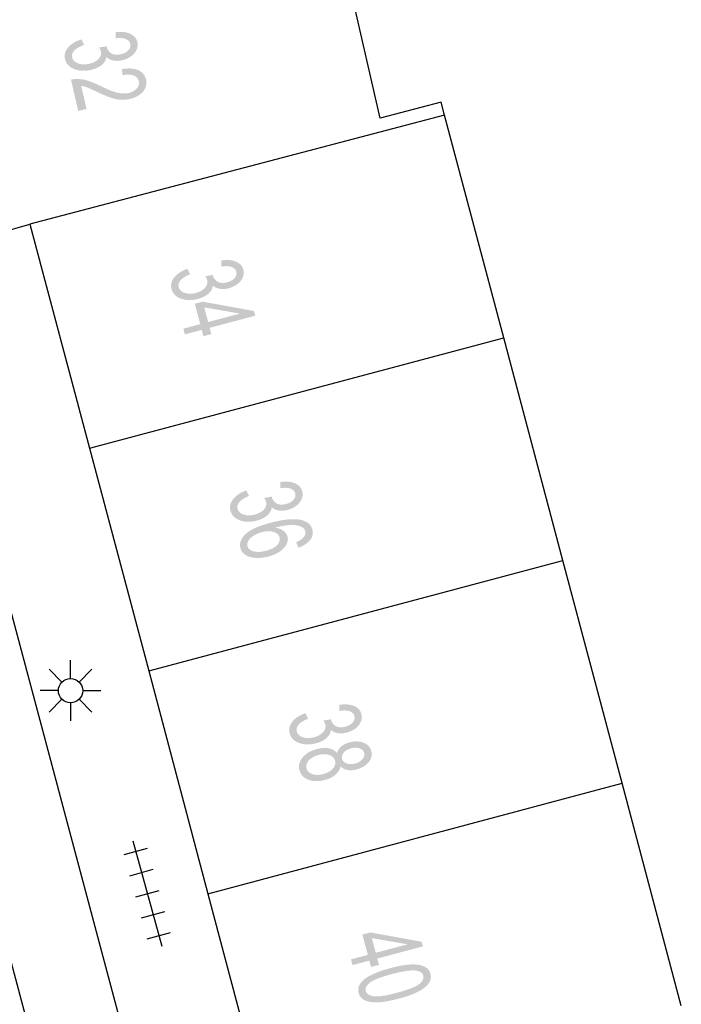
# Model space of a CAD drawing. Header units: metres. Extents: x 134521 to 134907, y 396000 to 396359.
# Tile 64 of 101: x 134802 to 134816, y 396145 to 396165. Entities that reach past the tile are written whole.
import ezdxf

# ---------------------------------------------------------------- set-up
doc = ezdxf.new("R2010")
doc.units = ezdxf.units.M
doc.header["$MEASUREMENT"] = 0

msp = doc.modelspace()

# ---------------------------------------------------------------- hatches: boundary and pattern name
at = {"linetype": 'Continuous', "lineweight": 0}
h = msp.add_hatch(color=251, dxfattribs=at)
edge = h.paths.add_edge_path()
edge.add_line((134803.584, 396164.614), (134803.635, 396164.5))
edge.add_spline(control_points=[(134803.635, 396164.5), (134803.487, 396164.444), (134803.431, 396164.379), (134803.375, 396164.314), (134803.391, 396164.243), (134803.411, 396164.158), (134803.512, 396164.12), (134803.613, 396164.082), (134803.743, 396164.112), (134803.866, 396164.141), (134803.934, 396164.213), (134804.002, 396164.285), (134803.983, 396164.368), (134803.975, 396164.402), (134803.944, 396164.448)], knot_values=[0, 0, 0, 0.142857, 0.142857, 0.285714, 0.285714, 0.428571, 0.428571, 0.571429, 0.571429, 0.714286, 0.714286, 0.857143, 0.857143, 1, 1, 1], degree=2, periodic=0)
edge.add_line((134803.944, 396164.448), (134804.104, 396164.471))
edge.add_spline(control_points=[(134804.104, 396164.471), (134804.105, 396164.459), (134804.106, 396164.451), (134804.124, 396164.375), (134804.198, 396164.327), (134804.272, 396164.28), (134804.396, 396164.309), (134804.495, 396164.331), (134804.549, 396164.391), (134804.604, 396164.45), (134804.587, 396164.521), (134804.571, 396164.59), (134804.495, 396164.622), (134804.418, 396164.653), (134804.283, 396164.636)], knot_values=[0, 0, 0, 0.142857, 0.142857, 0.285714, 0.285714, 0.428571, 0.428571, 0.571429, 0.571429, 0.714286, 0.714286, 0.857143, 0.857143, 1, 1, 1], degree=2, periodic=0)
edge.add_line((134804.283, 396164.636), (134804.288, 396164.763))
edge.add_spline(control_points=[(134804.288, 396164.763), (134804.473, 396164.783), (134804.59, 396164.728), (134804.707, 396164.673), (134804.734, 396164.557), (134804.752, 396164.477), (134804.716, 396164.398), (134804.681, 396164.319), (134804.6, 396164.263), (134804.52, 396164.207), (134804.42, 396164.184), (134804.326, 396164.163), (134804.24, 396164.179), (134804.155, 396164.195), (134804.094, 396164.251), (134804.084, 396164.157), (134804.001, 396164.088), (134803.917, 396164.019), (134803.776, 396163.986), (134803.585, 396163.942), (134803.43, 396164.005), (134803.276, 396164.067), (134803.243, 396164.209), (134803.214, 396164.338), (134803.309, 396164.449), (134803.404, 396164.56), (134803.584, 396164.614)], knot_values=[0, 0, 0, 0.076923, 0.076923, 0.153846, 0.153846, 0.230769, 0.230769, 0.307692, 0.307692, 0.384615, 0.384615, 0.461538, 0.461538, 0.538462, 0.538462, 0.615385, 0.615385, 0.692308, 0.692308, 0.769231, 0.769231, 0.846154, 0.846154, 0.923077, 0.923077, 1, 1, 1], degree=2, periodic=0)
h = msp.add_hatch(color=251, dxfattribs=at)
edge = h.paths.add_edge_path()
edge.add_line((134803.687, 396163.18), (134803.515, 396163.14))
edge.add_line((134803.515, 396163.14), (134803.367, 396163.784))
edge.add_spline(control_points=[(134803.367, 396163.784), (134803.431, 396163.8), (134803.495, 396163.799), (134803.599, 396163.797), (134803.707, 396163.765), (134803.815, 396163.732), (134803.964, 396163.659), (134804.196, 396163.545), (134804.323, 396163.516), (134804.45, 396163.487), (134804.552, 396163.51), (134804.659, 396163.535), (134804.72, 396163.602), (134804.782, 396163.67), (134804.763, 396163.751), (134804.743, 396163.838), (134804.654, 396163.872), (134804.564, 396163.906), (134804.426, 396163.875)], knot_values=[0, 0, 0, 0.111111, 0.111111, 0.222222, 0.222222, 0.333333, 0.333333, 0.444444, 0.444444, 0.555556, 0.555556, 0.666667, 0.666667, 0.777778, 0.777778, 0.888889, 0.888889, 1, 1, 1], degree=2, periodic=0)
edge.add_line((134804.426, 396163.875), (134804.417, 396164.002))
edge.add_spline(control_points=[(134804.417, 396164.002), (134804.626, 396164.037), (134804.753, 396163.979), (134804.88, 396163.922), (134804.912, 396163.783), (134804.944, 396163.643), (134804.846, 396163.534), (134804.749, 396163.425), (134804.576, 396163.386), (134804.489, 396163.366), (134804.398, 396163.37), (134804.308, 396163.374), (134804.202, 396163.408), (134804.095, 396163.442), (134803.902, 396163.533), (134803.742, 396163.61), (134803.686, 396163.629), (134803.631, 396163.649), (134803.578, 396163.657)], knot_values=[0, 0, 0, 0.111111, 0.111111, 0.222222, 0.222222, 0.333333, 0.333333, 0.444444, 0.444444, 0.555556, 0.555556, 0.666667, 0.666667, 0.777778, 0.777778, 0.888889, 0.888889, 1, 1, 1], degree=2, periodic=0)
edge.add_line((134803.578, 396163.657), (134803.687, 396163.18))
h = msp.add_hatch(color=251, dxfattribs=at)
edge = h.paths.add_edge_path()
edge.add_line((134805.765, 396159.887), (134805.819, 396159.775))
edge.add_spline(control_points=[(134805.819, 396159.775), (134805.673, 396159.714), (134805.62, 396159.648), (134805.566, 396159.581), (134805.585, 396159.51), (134805.607, 396159.426), (134805.709, 396159.392), (134805.812, 396159.357), (134805.94, 396159.391), (134806.063, 396159.424), (134806.128, 396159.499), (134806.194, 396159.573), (134806.172, 396159.656), (134806.163, 396159.689), (134806.13, 396159.734)], knot_values=[0, 0, 0, 0.142857, 0.142857, 0.285714, 0.285714, 0.428571, 0.428571, 0.571429, 0.571429, 0.714286, 0.714286, 0.857143, 0.857143, 1, 1, 1], degree=2, periodic=0)
edge.add_line((134806.13, 396159.734), (134806.289, 396159.762))
edge.add_spline(control_points=[(134806.289, 396159.762), (134806.29, 396159.75), (134806.292, 396159.743), (134806.312, 396159.667), (134806.388, 396159.622), (134806.463, 396159.577), (134806.586, 396159.61), (134806.684, 396159.636), (134806.737, 396159.697), (134806.789, 396159.758), (134806.771, 396159.828), (134806.752, 396159.898), (134806.674, 396159.926), (134806.597, 396159.955), (134806.462, 396159.933)], knot_values=[0, 0, 0, 0.142857, 0.142857, 0.285714, 0.285714, 0.428571, 0.428571, 0.571429, 0.571429, 0.714286, 0.714286, 0.857143, 0.857143, 1, 1, 1], degree=2, periodic=0)
edge.add_line((134806.462, 396159.933), (134806.463, 396160.06))
edge.add_spline(control_points=[(134806.463, 396160.06), (134806.647, 396160.086), (134806.766, 396160.035), (134806.885, 396159.984), (134806.916, 396159.87), (134806.937, 396159.79), (134806.904, 396159.71), (134806.871, 396159.63), (134806.792, 396159.571), (134806.714, 396159.513), (134806.615, 396159.487), (134806.521, 396159.462), (134806.435, 396159.475), (134806.349, 396159.488), (134806.286, 396159.542), (134806.279, 396159.448), (134806.199, 396159.376), (134806.118, 396159.304), (134805.978, 396159.267), (134805.788, 396159.216), (134805.631, 396159.273), (134805.475, 396159.33), (134805.438, 396159.471), (134805.404, 396159.599), (134805.495, 396159.713), (134805.587, 396159.827), (134805.765, 396159.887)], knot_values=[0, 0, 0, 0.076923, 0.076923, 0.153846, 0.153846, 0.230769, 0.230769, 0.307692, 0.307692, 0.384615, 0.384615, 0.461538, 0.461538, 0.538462, 0.538462, 0.615385, 0.615385, 0.692308, 0.692308, 0.769231, 0.769231, 0.846154, 0.846154, 0.923077, 0.923077, 1, 1, 1], degree=2, periodic=0)
h = msp.add_hatch(color=251, dxfattribs=at)
h.paths.add_polyline_path([(134806.094, 396158.499), (134806.059, 396158.629), (134805.712, 396158.537), (134805.681, 396158.655), (134806.028, 396158.747), (134805.916, 396159.167), (134806.08, 396159.21), (134807.136, 396159.019), (134807.162, 396158.922), (134806.223, 396158.672), (134806.257, 396158.542)])
h.paths.add_polyline_path([(134806.191, 396158.791), (134806.111, 396159.093), (134806.846, 396158.965)], flags=16)
h = msp.add_hatch(color=251, dxfattribs=at)
edge = h.paths.add_edge_path()
edge.add_line((134806.978, 396155.321), (134807.033, 396155.208))
edge.add_spline(control_points=[(134807.033, 396155.208), (134806.887, 396155.147), (134806.833, 396155.081), (134806.779, 396155.014), (134806.798, 396154.943), (134806.82, 396154.859), (134806.923, 396154.825), (134807.025, 396154.79), (134807.154, 396154.825), (134807.276, 396154.857), (134807.342, 396154.932), (134807.407, 396155.006), (134807.385, 396155.089), (134807.376, 396155.122), (134807.343, 396155.167)], knot_values=[0, 0, 0, 0.142857, 0.142857, 0.285714, 0.285714, 0.428571, 0.428571, 0.571429, 0.571429, 0.714286, 0.714286, 0.857143, 0.857143, 1, 1, 1], degree=2, periodic=0)
edge.add_line((134807.343, 396155.167), (134807.502, 396155.195))
edge.add_spline(control_points=[(134807.502, 396155.195), (134807.503, 396155.183), (134807.505, 396155.176), (134807.526, 396155.1), (134807.601, 396155.055), (134807.676, 396155.01), (134807.8, 396155.043), (134807.898, 396155.069), (134807.95, 396155.13), (134808.003, 396155.192), (134807.984, 396155.262), (134807.966, 396155.331), (134807.888, 396155.359), (134807.81, 396155.388), (134807.676, 396155.367)], knot_values=[0, 0, 0, 0.142857, 0.142857, 0.285714, 0.285714, 0.428571, 0.428571, 0.571429, 0.571429, 0.714286, 0.714286, 0.857143, 0.857143, 1, 1, 1], degree=2, periodic=0)
edge.add_line((134807.676, 396155.367), (134807.676, 396155.494))
edge.add_spline(control_points=[(134807.676, 396155.494), (134807.861, 396155.52), (134807.98, 396155.469), (134808.099, 396155.418), (134808.129, 396155.303), (134808.15, 396155.224), (134808.117, 396155.143), (134808.084, 396155.063), (134808.006, 396155.005), (134807.927, 396154.946), (134807.828, 396154.92), (134807.735, 396154.895), (134807.649, 396154.908), (134807.563, 396154.921), (134807.5, 396154.975), (134807.493, 396154.881), (134807.412, 396154.809), (134807.331, 396154.737), (134807.191, 396154.7), (134807.001, 396154.649), (134806.845, 396154.706), (134806.688, 396154.764), (134806.651, 396154.905), (134806.617, 396155.032), (134806.709, 396155.146), (134806.8, 396155.261), (134806.978, 396155.321)], knot_values=[0, 0, 0, 0.076923, 0.076923, 0.153846, 0.153846, 0.230769, 0.230769, 0.307692, 0.307692, 0.384615, 0.384615, 0.461538, 0.461538, 0.538462, 0.538462, 0.615385, 0.615385, 0.692308, 0.692308, 0.769231, 0.769231, 0.846154, 0.846154, 0.923077, 0.923077, 1, 1, 1], degree=2, periodic=0)
h = msp.add_hatch(color=251, dxfattribs=at)
edge = h.paths.add_edge_path()
edge.add_line((134808.051, 396154.143), (134808.005, 396154.257))
edge.add_spline(control_points=[(134808.005, 396154.257), (134808.106, 396154.301), (134808.146, 396154.343), (134808.21, 396154.411), (134808.191, 396154.482), (134808.176, 396154.539), (134808.117, 396154.57), (134808.041, 396154.609), (134807.915, 396154.61), (134807.788, 396154.611), (134807.57, 396154.555), (134807.68, 396154.538), (134807.744, 396154.488), (134807.808, 396154.439), (134807.826, 396154.371), (134807.857, 396154.252), (134807.749, 396154.134), (134807.64, 396154.015), (134807.432, 396153.96), (134807.296, 396153.924), (134807.168, 396153.932), (134807.041, 396153.94), (134806.96, 396153.992), (134806.88, 396154.044), (134806.857, 396154.131), (134806.817, 396154.28), (134806.956, 396154.417), (134807.094, 396154.554), (134807.47, 396154.654), (134807.89, 396154.766), (134808.108, 396154.713), (134808.298, 396154.667), (134808.339, 396154.514), (134808.369, 396154.399), (134808.293, 396154.301), (134808.216, 396154.203), (134808.051, 396154.143)], knot_values=[0, 0, 0, 0.055556, 0.055556, 0.111111, 0.111111, 0.166667, 0.166667, 0.222222, 0.222222, 0.277778, 0.277778, 0.333333, 0.333333, 0.388889, 0.388889, 0.444444, 0.444444, 0.5, 0.5, 0.555556, 0.555556, 0.611111, 0.611111, 0.666667, 0.666667, 0.722222, 0.722222, 0.777778, 0.777778, 0.833333, 0.833333, 0.888889, 0.888889, 0.944444, 0.944444, 1, 1, 1], degree=2, periodic=0)
edge = h.paths.add_edge_path(flags=16)
edge.add_spline(control_points=[(134807.298, 396154.462), (134807.206, 396154.438), (134807.128, 396154.389), (134807.051, 396154.341), (134807.02, 396154.283), (134806.988, 396154.224), (134807.002, 396154.173), (134807.022, 396154.097), (134807.127, 396154.068), (134807.233, 396154.038), (134807.389, 396154.08), (134807.539, 396154.12), (134807.612, 396154.196), (134807.684, 396154.272), (134807.662, 396154.353), (134807.641, 396154.434), (134807.54, 396154.467), (134807.438, 396154.5), (134807.298, 396154.462)], knot_values=[0, 0, 0, 0.111111, 0.111111, 0.222222, 0.222222, 0.333333, 0.333333, 0.444444, 0.444444, 0.555556, 0.555556, 0.666667, 0.666667, 0.777778, 0.777778, 0.888889, 0.888889, 1, 1, 1], degree=2, periodic=0)
h = msp.add_hatch(color=251, dxfattribs=at)
edge = h.paths.add_edge_path()
edge.add_line((134808.197, 396150.733), (134808.252, 396150.621))
edge.add_spline(control_points=[(134808.252, 396150.621), (134808.106, 396150.56), (134808.052, 396150.493), (134807.998, 396150.427), (134808.017, 396150.356), (134808.039, 396150.272), (134808.142, 396150.238), (134808.244, 396150.203), (134808.372, 396150.237), (134808.495, 396150.27), (134808.56, 396150.345), (134808.626, 396150.419), (134808.604, 396150.502), (134808.595, 396150.535), (134808.562, 396150.58)], knot_values=[0, 0, 0, 0.142857, 0.142857, 0.285714, 0.285714, 0.428571, 0.428571, 0.571429, 0.571429, 0.714286, 0.714286, 0.857143, 0.857143, 1, 1, 1], degree=2, periodic=0)
edge.add_line((134808.562, 396150.58), (134808.721, 396150.608))
edge.add_spline(control_points=[(134808.721, 396150.608), (134808.722, 396150.596), (134808.724, 396150.589), (134808.744, 396150.513), (134808.82, 396150.468), (134808.895, 396150.423), (134809.019, 396150.456), (134809.116, 396150.482), (134809.169, 396150.543), (134809.221, 396150.604), (134809.203, 396150.674), (134809.184, 396150.743), (134809.107, 396150.772), (134809.029, 396150.801), (134808.894, 396150.779)], knot_values=[0, 0, 0, 0.142857, 0.142857, 0.285714, 0.285714, 0.428571, 0.428571, 0.571429, 0.571429, 0.714286, 0.714286, 0.857143, 0.857143, 1, 1, 1], degree=2, periodic=0)
edge.add_line((134808.894, 396150.779), (134808.895, 396150.906))
edge.add_spline(control_points=[(134808.895, 396150.906), (134809.08, 396150.932), (134809.199, 396150.881), (134809.317, 396150.83), (134809.348, 396150.716), (134809.369, 396150.636), (134809.336, 396150.556), (134809.303, 396150.476), (134809.224, 396150.417), (134809.146, 396150.359), (134809.047, 396150.333), (134808.953, 396150.308), (134808.867, 396150.321), (134808.781, 396150.334), (134808.719, 396150.388), (134808.712, 396150.294), (134808.631, 396150.222), (134808.55, 396150.15), (134808.41, 396150.112), (134808.22, 396150.062), (134808.064, 396150.119), (134807.907, 396150.176), (134807.87, 396150.317), (134807.836, 396150.445), (134807.927, 396150.559), (134808.019, 396150.673), (134808.197, 396150.733)], knot_values=[0, 0, 0, 0.076923, 0.076923, 0.153846, 0.153846, 0.230769, 0.230769, 0.307692, 0.307692, 0.384615, 0.384615, 0.461538, 0.461538, 0.538462, 0.538462, 0.615385, 0.615385, 0.692308, 0.692308, 0.769231, 0.769231, 0.846154, 0.846154, 0.923077, 0.923077, 1, 1, 1], degree=2, periodic=0)
h = msp.add_hatch(color=251, dxfattribs=at)
edge = h.paths.add_edge_path()
edge.add_spline(control_points=[(134808.847, 396149.907), (134808.868, 396149.992), (134808.934, 396150.048), (134808.999, 396150.104), (134809.104, 396150.131), (134809.262, 396150.173), (134809.389, 396150.126), (134809.517, 396150.079), (134809.551, 396149.954), (134809.584, 396149.827), (134809.495, 396149.721), (134809.405, 396149.615), (134809.247, 396149.573), (134809.146, 396149.546), (134809.063, 396149.561), (134808.979, 396149.577), (134808.919, 396149.638), (134808.899, 396149.537), (134808.815, 396149.465), (134808.73, 396149.392), (134808.596, 396149.357), (134808.41, 396149.307), (134808.26, 396149.361), (134808.11, 396149.415), (134808.072, 396149.558), (134808.034, 396149.701), (134808.138, 396149.822), (134808.241, 396149.944), (134808.431, 396149.994), (134808.573, 396150.032), (134808.681, 396150.009), (134808.789, 396149.987), (134808.847, 396149.907)], knot_values=[0, 0, 0, 0.0625, 0.0625, 0.125, 0.125, 0.1875, 0.1875, 0.25, 0.25, 0.3125, 0.3125, 0.375, 0.375, 0.4375, 0.4375, 0.5, 0.5, 0.5625, 0.5625, 0.625, 0.625, 0.6875, 0.6875, 0.75, 0.75, 0.8125, 0.8125, 0.875, 0.875, 0.9375, 0.9375, 1, 1, 1], degree=2, periodic=0)
edge = h.paths.add_edge_path(flags=16)
edge.add_spline(control_points=[(134808.462, 396149.872), (134808.386, 396149.851), (134808.321, 396149.809), (134808.256, 396149.766), (134808.23, 396149.708), (134808.203, 396149.65), (134808.218, 396149.596), (134808.241, 396149.511), (134808.337, 396149.478), (134808.434, 396149.445), (134808.561, 396149.478), (134808.689, 396149.512), (134808.758, 396149.591), (134808.827, 396149.67), (134808.805, 396149.756), (134808.782, 396149.84), (134808.685, 396149.872), (134808.587, 396149.905), (134808.462, 396149.872)], knot_values=[0, 0, 0, 0.111111, 0.111111, 0.222222, 0.222222, 0.333333, 0.333333, 0.444444, 0.444444, 0.555556, 0.555556, 0.666667, 0.666667, 0.777778, 0.777778, 0.888889, 0.888889, 1, 1, 1], degree=2, periodic=0)
edge = h.paths.add_edge_path(flags=16)
edge.add_spline(control_points=[(134809.142, 396150.011), (134809.04, 396149.984), (134808.986, 396149.923), (134808.933, 396149.861), (134808.952, 396149.791), (134808.97, 396149.723), (134809.046, 396149.696), (134809.122, 396149.67), (134809.216, 396149.695), (134809.314, 396149.721), (134809.368, 396149.784), (134809.423, 396149.846), (134809.405, 396149.913), (134809.387, 396149.981), (134809.31, 396150.008), (134809.233, 396150.035), (134809.142, 396150.011)], knot_values=[0, 0, 0, 0.125, 0.125, 0.25, 0.25, 0.375, 0.375, 0.5, 0.5, 0.625, 0.625, 0.75, 0.75, 0.875, 0.875, 1, 1, 1], degree=2, periodic=0)
h = msp.add_hatch(color=251, dxfattribs=at)
h.paths.add_polyline_path([(134809.546, 396145.504), (134809.511, 396145.635), (134809.164, 396145.543), (134809.133, 396145.661), (134809.48, 396145.753), (134809.368, 396146.173), (134809.532, 396146.216), (134810.588, 396146.025), (134810.614, 396145.928), (134809.675, 396145.678), (134809.71, 396145.548)])
h.paths.add_polyline_path([(134809.643, 396145.797), (134809.563, 396146.099), (134810.298, 396145.971)], flags=16)
h = msp.add_hatch(color=251, dxfattribs=at)
edge = h.paths.add_edge_path()
edge.add_spline(control_points=[(134809.946, 396145.481), (134810.203, 396145.549), (134810.37, 396145.556), (134810.536, 396145.562), (134810.639, 396145.515), (134810.742, 396145.468), (134810.77, 396145.363), (134810.791, 396145.285), (134810.76, 396145.214), (134810.728, 396145.143), (134810.65, 396145.081), (134810.572, 396145.019), (134810.451, 396144.964), (134810.329, 396144.908), (134810.114, 396144.851), (134809.859, 396144.783), (134809.693, 396144.776), (134809.527, 396144.77), (134809.423, 396144.816), (134809.319, 396144.863), (134809.291, 396144.969), (134809.254, 396145.109), (134809.382, 396145.228), (134809.538, 396145.372), (134809.946, 396145.481)], knot_values=[0, 0, 0, 0.083333, 0.083333, 0.166667, 0.166667, 0.25, 0.25, 0.333333, 0.333333, 0.416667, 0.416667, 0.5, 0.5, 0.583333, 0.583333, 0.666667, 0.666667, 0.75, 0.75, 0.833333, 0.833333, 0.916667, 0.916667, 1, 1, 1], degree=2, periodic=0)
edge = h.paths.add_edge_path(flags=16)
edge.add_spline(control_points=[(134809.979, 396145.359), (134809.621, 396145.263), (134809.518, 396145.176), (134809.415, 396145.09), (134809.437, 396145.008), (134809.459, 396144.927), (134809.592, 396144.902), (134809.725, 396144.878), (134810.081, 396144.973), (134810.439, 396145.069), (134810.542, 396145.155), (134810.645, 396145.242), (134810.623, 396145.325), (134810.601, 396145.407), (134810.485, 396145.428), (134810.336, 396145.453), (134809.979, 396145.359)], knot_values=[0, 0, 0, 0.125, 0.125, 0.25, 0.25, 0.375, 0.375, 0.5, 0.5, 0.625, 0.625, 0.75, 0.75, 0.875, 0.875, 1, 1, 1], degree=2, periodic=0)

# ---------------------------------------------------------------- linework, layer by layer
at = {"color": 251}
for p, q in [((134809.733, 396162.989), (134808.592, 396167.966)), ((134806.297, 396137.206), (134798.857, 396165.092)), ((134804.526, 396136.702), (134797.08, 396164.45)), ((134810.989, 396163.323), (134809.733, 396162.989)), ((134811.06, 396163.055), (134810.989, 396163.323)), ((134811.06, 396163.055), (134802.52, 396160.81)), ((134812.279, 396158.467), (134811.06, 396163.055)), ((134801.55, 396160.53), (134802.52, 396160.81)), ((134802.52, 396160.81), (134803.748, 396156.19)), ((134803.748, 396156.19), (134812.279, 396158.467)), ((134813.498, 396153.879), (134812.279, 396158.467)), ((134803.748, 396156.19), (134804.967, 396151.602)), ((134804.967, 396151.602), (134813.498, 396153.879)), ((134814.717, 396149.291), (134813.498, 396153.879)), ((134803.357, 396151.447), (134803.357, 396151.822)), ((134803.18, 396151.374), (134802.915, 396151.639)), ((134803.534, 396151.374), (134803.799, 396151.639)), ((134804.967, 396151.602), (134806.186, 396147.014)), ((134803.107, 396151.197), (134802.732, 396151.197)), ((134803.607, 396151.197), (134803.982, 396151.197)), ((134803.18, 396151.02), (134802.915, 396150.755)), ((134803.357, 396150.947), (134803.357, 396150.572)), ((134803.799, 396150.755), (134803.534, 396151.02)), ((134806.186, 396147.014), (134814.717, 396149.291)), ((134815.937, 396144.701), (134814.717, 396149.291)), ((134804.643, 396148.102), (134805.237, 396145.932)), ((134804.461, 396147.819), (134804.944, 396147.951)), ((134804.58, 396147.385), (134805.062, 396147.517)), ((134804.699, 396146.951), (134805.181, 396147.083)), ((134806.186, 396147.014), (134807.405, 396142.425)), ((134804.818, 396146.517), (134805.3, 396146.649)), ((134804.936, 396146.083), (134805.419, 396146.215))]:
    msp.add_line(p, q, dxfattribs=at)
msp.add_circle((134803.357, 396151.197), 0.25, dxfattribs=at)

doc.saveas('drawing.dxf')
